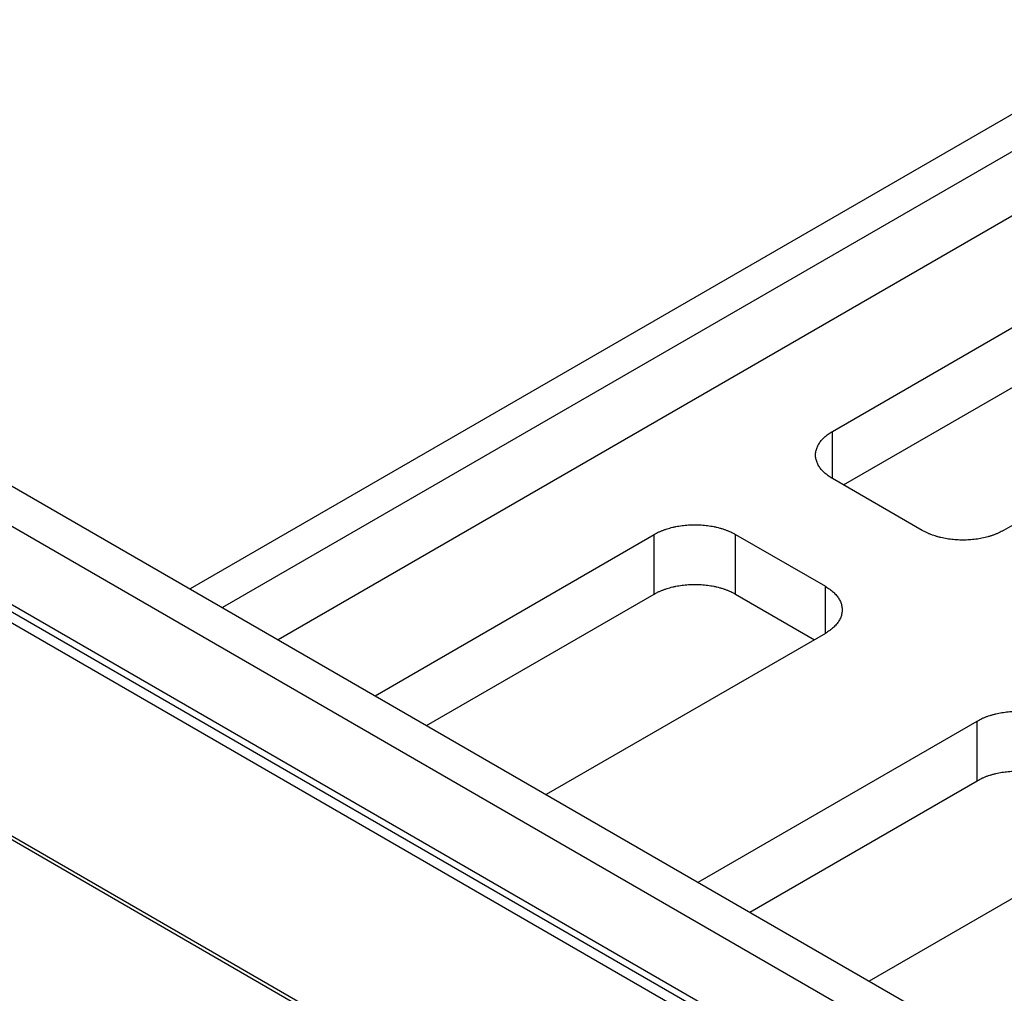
# Model space of a CAD drawing. Header units: inches. Extents: x 0 to 34, y 0 to 22.
# Tile 21 of 46: x 3.2 to 4.3, y 15.1 to 16.2. Entities that reach past the tile are written whole.
import ezdxf

# ---------------------------------------------------------------- set-up
doc = ezdxf.new("R2010")
doc.units = ezdxf.units.IN
doc.header["$LTSCALE"] = 1.87
doc.header["$MEASUREMENT"] = 0
doc.layers.get('0').update_dxf_attribs({"linetype": 'CONTINUOUS'})

msp = doc.modelspace()

# ---------------------------------------------------------------- linework, layer by layer
at = {"color": 7, "linetype": 'CONTINUOUS'}
for p, q in [((7.2986, 17.8127), (3.3657, 15.5419)), ((7.3339, 17.7923), (3.401, 15.5215)), ((7.3339, 17.7221), (3.4618, 15.4864)), ((4.0685, 15.7142), (4.5098, 15.969)), ((4.0805, 15.6558), (4.5098, 15.9037)), ((4.6971, 15.8608), (4.2559, 15.606)), ((3.1613, 15.6599), (5.3675, 14.3861)), ((4.1668, 15.606), (4.0685, 15.6628)), ((3.1037, 15.649), (4.8594, 14.6353)), ((3.0036, 15.6211), (4.811, 14.5775)), ((3.5679, 15.4251), (3.8734, 15.6015)), ((3.9625, 15.6015), (4.0608, 15.5448)), ((4.7451, 14.6074), (3.0695, 15.5749)), ((4.7345, 14.6013), (3.0589, 15.5688)), ((3.6244, 15.3925), (3.8734, 15.5362)), ((3.9625, 15.5362), (4.0487, 15.4864)), ((4.0608, 15.4933), (3.7553, 15.317)), ((3.9214, 15.221), (4.2269, 15.3974)), ((2.9722, 15.382), (4.5671, 14.4611)), ((2.9757, 15.3841), (4.5689, 14.4642)), ((3.978, 15.1883), (4.2269, 15.3321)), ((4.4143, 15.2892), (4.1088, 15.1128))]:
    msp.add_line(p, q, dxfattribs=at)
at = {"color": 9, "linetype": 'CONTINUOUS'}
for p, q in [((4.0685, 15.6628), (4.0685, 15.7142)), ((3.8734, 15.5362), (3.8734, 15.6015)), ((3.9625, 15.5362), (3.9625, 15.6015)), ((4.0608, 15.4933), (4.0608, 15.5448)), ((4.2269, 15.3321), (4.2269, 15.3974))]:
    msp.add_line(p, q, dxfattribs=at)
at = {"color": 7, "linetype": 'CONTINUOUS'}
for points, knots in [([(4.0501, 15.6885), (4.0501, 15.6892), (4.0501, 15.6905), (4.0504, 15.6926), (4.0509, 15.6946), (4.0516, 15.6966), (4.0525, 15.6986), (4.0536, 15.7005), (4.0549, 15.7025), (4.0563, 15.7043), (4.0579, 15.7061), (4.0597, 15.7079), (4.0617, 15.7096), (4.0638, 15.7112), (4.0661, 15.7128), (4.0677, 15.7137), (4.0685, 15.7142)], [0, 0, 0, 0, 0.061599, 0.123621, 0.186349, 0.250214, 0.315528, 0.382491, 0.451455, 0.522565, 0.595918, 0.67175, 0.750043, 0.830818, 0.914187, 1, 1, 1, 1]), ([(4.0685, 15.6628), (4.0677, 15.6632), (4.0661, 15.6642), (4.0638, 15.6658), (4.0617, 15.6674), (4.0597, 15.6691), (4.0579, 15.6709), (4.0563, 15.6727), (4.0549, 15.6745), (4.0536, 15.6764), (4.0525, 15.6784), (4.0516, 15.6804), (4.0509, 15.6824), (4.0504, 15.6844), (4.0501, 15.6864), (4.0501, 15.6878), (4.0501, 15.6885)], [0, 0, 0, 0, 0.085813, 0.169182, 0.249957, 0.32825, 0.404082, 0.477435, 0.548545, 0.617509, 0.684472, 0.749786, 0.813651, 0.876379, 0.938401, 1, 1, 1, 1]), ([(3.8734, 15.6015), (3.8742, 15.602), (3.8759, 15.603), (3.8786, 15.6043), (3.8815, 15.6055), (3.8844, 15.6066), (3.8875, 15.6077), (3.8906, 15.6086), (3.8938, 15.6094), (3.8971, 15.6102), (3.9005, 15.6108), (3.9039, 15.6113), (3.9074, 15.6117), (3.9109, 15.612), (3.9144, 15.6121), (3.9179, 15.6122), (3.9214, 15.6121), (3.925, 15.612), (3.9285, 15.6117), (3.9319, 15.6113), (3.9353, 15.6108), (3.9387, 15.6102), (3.942, 15.6094), (3.9452, 15.6086), (3.9484, 15.6077), (3.9514, 15.6066), (3.9544, 15.6055), (3.9572, 15.6043), (3.9599, 15.603), (3.9616, 15.602), (3.9625, 15.6015)], [0, 0, 0, 0, 0.031586, 0.064037, 0.097268, 0.131279, 0.166014, 0.201375, 0.23736, 0.273877, 0.310826, 0.348198, 0.385874, 0.423769, 0.461857, 0.5, 0.538143, 0.576231, 0.614126, 0.651802, 0.689174, 0.726123, 0.76264, 0.798625, 0.833986, 0.868721, 0.902732, 0.935963, 0.968414, 1, 1, 1, 1]), ([(4.2559, 15.606), (4.2551, 15.6055), (4.2533, 15.6046), (4.2506, 15.6033), (4.2478, 15.602), (4.2449, 15.6009), (4.2418, 15.5999), (4.2387, 15.5989), (4.2355, 15.5981), (4.2322, 15.5974), (4.2288, 15.5968), (4.2254, 15.5963), (4.2219, 15.5959), (4.2184, 15.5956), (4.2149, 15.5954), (4.2114, 15.5954), (4.2078, 15.5954), (4.2043, 15.5956), (4.2008, 15.5959), (4.1974, 15.5963), (4.1939, 15.5968), (4.1906, 15.5974), (4.1873, 15.5981), (4.184, 15.5989), (4.1809, 15.5999), (4.1779, 15.6009), (4.1749, 15.602), (4.1721, 15.6033), (4.1694, 15.6046), (4.1677, 15.6055), (4.1668, 15.606)], [0, 0, 0, 0, 0.031586, 0.064037, 0.097268, 0.131279, 0.166014, 0.201375, 0.23736, 0.273877, 0.310826, 0.348198, 0.385874, 0.423769, 0.461857, 0.5, 0.538143, 0.576231, 0.614126, 0.651802, 0.689174, 0.726123, 0.76264, 0.798625, 0.833986, 0.868721, 0.902732, 0.935963, 0.968414, 1, 1, 1, 1]), ([(3.8734, 15.5362), (3.8742, 15.5367), (3.8759, 15.5376), (3.8786, 15.539), (3.8815, 15.5402), (3.8844, 15.5413), (3.8875, 15.5424), (3.8906, 15.5433), (3.8938, 15.5441), (3.8971, 15.5449), (3.9005, 15.5455), (3.9039, 15.546), (3.9074, 15.5464), (3.9109, 15.5467), (3.9144, 15.5468), (3.9179, 15.5469), (3.9214, 15.5468), (3.925, 15.5467), (3.9285, 15.5464), (3.9319, 15.546), (3.9353, 15.5455), (3.9387, 15.5449), (3.942, 15.5441), (3.9452, 15.5433), (3.9484, 15.5424), (3.9514, 15.5413), (3.9544, 15.5402), (3.9572, 15.539), (3.9599, 15.5376), (3.9616, 15.5367), (3.9625, 15.5362)], [0, 0, 0, 0, 0.031586, 0.064037, 0.097268, 0.131279, 0.166014, 0.201375, 0.23736, 0.273877, 0.310826, 0.348198, 0.385874, 0.423769, 0.461857, 0.5, 0.538143, 0.576231, 0.614126, 0.651802, 0.689174, 0.726123, 0.76264, 0.798625, 0.833986, 0.868721, 0.902732, 0.935963, 0.968414, 1, 1, 1, 1]), ([(4.0608, 15.5448), (4.0616, 15.5443), (4.0632, 15.5433), (4.0655, 15.5418), (4.0676, 15.5401), (4.0695, 15.5385), (4.0713, 15.5367), (4.073, 15.5349), (4.0744, 15.533), (4.0757, 15.5311), (4.0768, 15.5292), (4.0776, 15.5272), (4.0783, 15.5252), (4.0788, 15.5231), (4.0791, 15.5211), (4.0792, 15.5197), (4.0792, 15.5191)], [0, 0, 0, 0, 0.085813, 0.169182, 0.249957, 0.32825, 0.404082, 0.477435, 0.548545, 0.617509, 0.684472, 0.749786, 0.813651, 0.876379, 0.938401, 1, 1, 1, 1]), ([(4.0792, 15.5191), (4.0792, 15.5184), (4.0791, 15.517), (4.0788, 15.515), (4.0783, 15.5129), (4.0776, 15.5109), (4.0768, 15.509), (4.0757, 15.507), (4.0744, 15.5051), (4.073, 15.5032), (4.0713, 15.5014), (4.0695, 15.4997), (4.0676, 15.498), (4.0655, 15.4963), (4.0632, 15.4948), (4.0616, 15.4938), (4.0608, 15.4933)], [0, 0, 0, 0, 0.061599, 0.123621, 0.186349, 0.250214, 0.315528, 0.382491, 0.451455, 0.522565, 0.595918, 0.67175, 0.750043, 0.830818, 0.914187, 1, 1, 1, 1]), ([(4.2269, 15.3974), (4.2278, 15.3979), (4.2295, 15.3988), (4.2322, 15.4001), (4.235, 15.4014), (4.238, 15.4025), (4.241, 15.4035), (4.2441, 15.4045), (4.2474, 15.4053), (4.2507, 15.406), (4.254, 15.4066), (4.2575, 15.4072), (4.2609, 15.4076), (4.2644, 15.4078), (4.2679, 15.408), (4.2715, 15.4081), (4.275, 15.408), (4.2785, 15.4078), (4.282, 15.4076), (4.2855, 15.4072), (4.2889, 15.4066), (4.2923, 15.406), (4.2956, 15.4053), (4.2988, 15.4045), (4.3019, 15.4035), (4.305, 15.4025), (4.3079, 15.4014), (4.3107, 15.4001), (4.3134, 15.3988), (4.3152, 15.3979), (4.316, 15.3974)], [0, 0, 0, 0, 0.031586, 0.064037, 0.097268, 0.131279, 0.166014, 0.201375, 0.23736, 0.273877, 0.310826, 0.348198, 0.385874, 0.423769, 0.461857, 0.5, 0.538143, 0.576231, 0.614126, 0.651802, 0.689174, 0.726123, 0.76264, 0.798625, 0.833986, 0.868721, 0.902732, 0.935963, 0.968414, 1, 1, 1, 1]), ([(4.2269, 15.3321), (4.2278, 15.3326), (4.2295, 15.3335), (4.2322, 15.3348), (4.235, 15.3361), (4.238, 15.3372), (4.241, 15.3382), (4.2441, 15.3392), (4.2474, 15.34), (4.2507, 15.3407), (4.254, 15.3413), (4.2575, 15.3418), (4.2609, 15.3422), (4.2644, 15.3425), (4.2679, 15.3427), (4.2715, 15.3428), (4.275, 15.3427), (4.2785, 15.3425), (4.282, 15.3422), (4.2855, 15.3418), (4.2889, 15.3413), (4.2923, 15.3407), (4.2956, 15.34), (4.2988, 15.3392), (4.3019, 15.3382), (4.305, 15.3372), (4.3079, 15.3361), (4.3107, 15.3348), (4.3134, 15.3335), (4.3152, 15.3326), (4.316, 15.3321)], [0, 0, 0, 0, 0.031586, 0.064037, 0.097268, 0.131279, 0.166014, 0.201375, 0.23736, 0.273877, 0.310826, 0.348198, 0.385874, 0.423769, 0.461857, 0.5, 0.538143, 0.576231, 0.614126, 0.651802, 0.689174, 0.726123, 0.76264, 0.798625, 0.833986, 0.868721, 0.902732, 0.935963, 0.968414, 1, 1, 1, 1])]:
    msp.add_open_spline(points, degree=3, knots=knots, dxfattribs=at)

doc.saveas('drawing.dxf')
